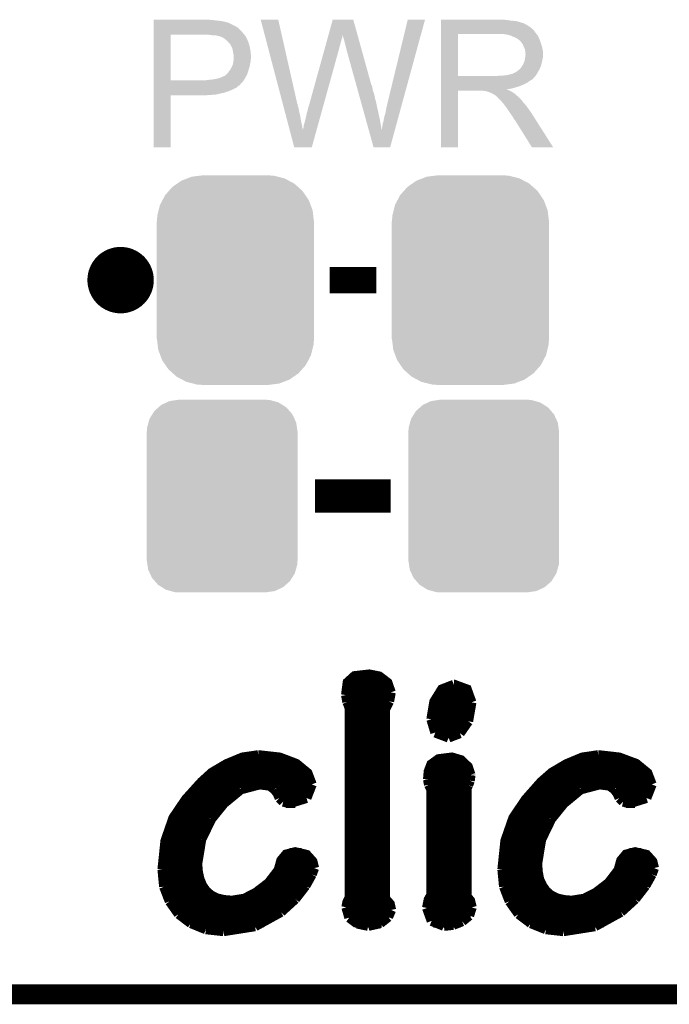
# Model space of a CAD drawing. Extents: x -1.3 to 24.2, y -3.9 to 53.4.
# Tile 9 of 41: x 13.7 to 18.7, y -3.9 to 3.6. Entities that reach past the tile are written whole.
import ezdxf

# ---------------------------------------------------------------- set-up
doc = ezdxf.new("R2010")
doc.units = 0
doc.layers.get('0').update_dxf_attribs({"linetype": 'CONTINUOUS'})
for name, color, linetype in [('TPS_PRESSURE_CLICK_100MG_V1_005', 5, 'CONTINUOUS'), ('TPS_PRESSURE_CLICK_100MG_V1_007', 14, 'CONTINUOUS'), ('TPS_PRESSURE_CLICK_100MG_V1_009', 12, 'CONTINUOUS')]:
    doc.layers.add(name, color=color, linetype=linetype)

# ---------------------------------------------------------------- blocks, each defined once
blk = doc.blocks.new('CUSTOM_64')
for points in [[(-0.518606, 0.650592), (-0.486794, 0.678626), (0.515276, 0.650592), (0.490572, 0.678626)], [(-0.486794, 0.678626), (-0.465932, 0.697008), (0.490572, 0.678626), (0.461224, 0.697008)], [(-0.465932, 0.697008), (-0.425122, 0.715892), (0.461224, 0.697008), (0.431072, 0.715892)], [(-0.425122, 0.715892), (-0.402214, 0.726492), (0.431072, 0.715892), (0.392864, 0.726492)], [(-0.402214, 0.726492), (-0.346074, 0.73466), (0.392864, 0.726492), (0.36342, 0.73466)], [(-0.346074, 0.73466), (-0.33274, 0.7366), (0.36342, 0.73466), (0.33274, 0.7366)], [(-0.555872, 0.591092), (-0.53404, 0.625952), (0.55312, 0.591092), (0.536988, 0.625952)], [(-0.53404, 0.625952), (-0.518606, 0.650592), (0.536988, 0.625952), (0.515276, 0.650592)], [(-0.57464, 0.52344), (-0.563878, 0.562234), (0.572118, 0.52344), (0.566472, 0.562234)], [(-0.563878, 0.562234), (-0.555872, 0.591092), (0.566472, 0.562234), (0.55312, 0.591092)], [(-0.57658, 0.49276), (-0.57464, 0.52344), (0.57658, 0.49276), (0.572118, 0.52344)], [(-0.57658, -0.49276), (-0.57658, 0.49276), (0.57658, -0.49276), (0.57658, 0.49276)], [(-0.572116, -0.52344), (-0.57658, -0.49276), (0.57464, -0.52344), (0.57658, -0.49276)], [(-0.566472, -0.562234), (-0.572116, -0.52344), (0.563876, -0.562234), (0.57464, -0.52344)], [(-0.553118, -0.591092), (-0.566472, -0.562234), (0.555872, -0.591092), (0.563876, -0.562234)], [(-0.536988, -0.625952), (-0.553118, -0.591092), (0.534038, -0.625952), (0.555872, -0.591092)], [(-0.515274, -0.650592), (-0.536988, -0.625952), (0.518606, -0.650592), (0.534038, -0.625952)], [(-0.490572, -0.678626), (-0.515274, -0.650592), (0.486792, -0.678626), (0.518606, -0.650592)], [(-0.461222, -0.697008), (-0.490572, -0.678626), (0.465932, -0.697008), (0.486792, -0.678626)], [(-0.431072, -0.715892), (-0.461222, -0.697008), (0.42512, -0.715892), (0.465932, -0.697008)], [(-0.392862, -0.726492), (-0.431072, -0.715892), (0.402214, -0.726492), (0.42512, -0.715892)], [(-0.36342, -0.73466), (-0.392862, -0.726492), (0.346072, -0.73466), (0.402214, -0.726492)], [(-0.33274, -0.7366), (-0.36342, -0.73466), (0.33274, -0.7366), (0.346072, -0.73466)]]:
    blk.add_solid(points)
blk = doc.blocks.new('CUSTOM_66')
for points in [[(-0.44566, 0.738152), (-0.412794, 0.76087), (0.45012, 0.738152), (0.407388, 0.76087)], [(-0.412794, 0.76087), (-0.368484, 0.777768), (0.407388, 0.76087), (0.3756, 0.777768)], [(-0.368484, 0.777768), (-0.333938, 0.790942), (0.3756, 0.777768), (0.32361, 0.790942)], [(-0.333938, 0.790942), (-0.273256, 0.798498), (0.32361, 0.790942), (0.29379, 0.798498)], [(-0.273256, 0.798498), (-0.25019, 0.80137), (0.29379, 0.798498), (0.25019, 0.80137)], [(-0.538216, 0.649738), (-0.50967, 0.681926), (0.53514, 0.649738), (0.51306, 0.681926)], [(-0.50967, 0.681926), (-0.482218, 0.71288), (0.51306, 0.681926), (0.47841, 0.71288)], [(-0.482218, 0.71288), (-0.44566, 0.738152), (0.47841, 0.71288), (0.45012, 0.738152)], [(-0.577562, 0.575076), (-0.55793, 0.61233), (0.574852, 0.575076), (0.560798, 0.61233)], [(-0.55793, 0.61233), (-0.538216, 0.649738), (0.560798, 0.61233), (0.53514, 0.649738)], [(-0.597996, 0.49319), (-0.587972, 0.533366), (0.595442, 0.49319), (0.590586, 0.533366)], [(-0.587972, 0.533366), (-0.577562, 0.575076), (0.590586, 0.533366), (0.574852, 0.575076)], [(-0.60071, 0.44958), (-0.597996, 0.49319), (0.60071, 0.44958), (0.595442, 0.49319)], [(-0.60198, -0.44958), (-0.60198, 0.44958), (0.60198, -0.44958), (0.60198, 0.44958)], [(-0.59544, -0.49319), (-0.60071, -0.44958), (0.597996, -0.49319), (0.60071, -0.44958)], [(-0.590586, -0.533366), (-0.59544, -0.49319), (0.58797, -0.533366), (0.597996, -0.49319)], [(-0.57485, -0.575076), (-0.590586, -0.533366), (0.577562, -0.575076), (0.58797, -0.533366)], [(-0.560798, -0.61233), (-0.57485, -0.575076), (0.557928, -0.61233), (0.577562, -0.575076)], [(-0.535138, -0.649738), (-0.560798, -0.61233), (0.538216, -0.649738), (0.557928, -0.61233)], [(-0.51306, -0.681926), (-0.535138, -0.649738), (0.509668, -0.681926), (0.538216, -0.649738)], [(-0.478408, -0.71288), (-0.51306, -0.681926), (0.482218, -0.71288), (0.509668, -0.681926)], [(-0.45012, -0.738152), (-0.478408, -0.71288), (0.445658, -0.738152), (0.482218, -0.71288)], [(-0.407386, -0.76087), (-0.45012, -0.738152), (0.412794, -0.76087), (0.445658, -0.738152)], [(-0.3756, -0.777768), (-0.407386, -0.76087), (0.368482, -0.777768), (0.412794, -0.76087)], [(-0.323608, -0.790942), (-0.3756, -0.777768), (0.333938, -0.790942), (0.368482, -0.777768)], [(-0.29379, -0.798498), (-0.323608, -0.790942), (0.273254, -0.798498), (0.333938, -0.790942)], [(-0.25019, -0.80137), (-0.29379, -0.798498), (0.25019, -0.80137), (0.273254, -0.798498)]]:
    blk.add_solid(points)

msp = doc.modelspace()

# ---------------------------------------------------------------- linework, layer by layer
at = {"layer": 'TPS_PRESSURE_CLICK_100MG_V1_005', "const_width": 0.1524}
msp.add_lwpolyline([(-1.27, -3.81), (21.59, -3.81)], dxfattribs=at)
at = {"layer": 'TPS_PRESSURE_CLICK_100MG_V1_007', "const_width": 0.254}
msp.add_lwpolyline([(14.351, 1.651, 1), (14.605, 1.651, 1)], format="xyb", close=True, dxfattribs=at)
at = {"layer": 'TPS_PRESSURE_CLICK_100MG_V1_007'}
for points, const_width in [([(16.0782, 1.651), (16.4338, 1.651)], 0.2032), ([(15.96644, 0), (16.54556, 0)], 0.254), ([(16.20266, -1.52146), (16.21536, -1.42494), (16.2687, -1.37668), (16.38046, -1.36398), (16.45666, -1.37922), (16.52016, -1.42748), (16.54556, -1.50114)], 0.0762), ([(16.21282, -1.43256), (16.52524, -1.43256)], 0.0762), ([(16.85544, -1.70688), (16.8783, -1.57226), (16.93672, -1.47828), (17.02816, -1.44272)], 0.0762), ([(17.02816, -1.44272), (17.0307, -1.44272), (17.12722, -1.47828), (17.16278, -1.57734)], 0.0762), ([(16.20266, -1.50876), (16.54556, -1.50876)], 0.0762), ([(16.20266, -1.52146), (16.21282, -1.5748)], 0.0762), ([(16.53286, -1.56972), (16.54556, -1.50114)], 0.0762), ([(16.90878, -1.50876), (17.15008, -1.50876)], 0.0762), ([(16.21282, -1.5748), (16.2306, -1.62052)], 0.0762), ([(16.21536, -1.58496), (16.52778, -1.58496)], 0.0762), ([(16.50238, -1.62814), (16.53286, -1.56972)], 0.0762), ([(16.87322, -1.58496), (17.16278, -1.58496)], 0.0762), ([(17.13738, -1.72212), (17.16278, -1.57734)], 0.0762), ([(16.2306, -3.06832), (16.2306, -1.62052)], 0.0762), ([(16.2306, -1.66116), (16.50238, -1.66116)], 0.0762), ([(16.50238, -3.07848), (16.50238, -1.62814)], 0.0762), ([(16.85798, -1.66116), (17.15516, -1.66116)], 0.0762), ([(16.2306, -1.73736), (16.50238, -1.73736)], 0.0762), ([(16.85544, -1.70688), (16.88592, -1.80848)], 0.0762), ([(16.85798, -1.73736), (17.12976, -1.73736)], 0.0762), ([(17.07388, -1.81356), (17.13738, -1.72212)], 0.0762), ([(16.2306, -1.81356), (16.50238, -1.81356)], 0.0762), ([(16.88592, -1.80848), (16.98752, -1.84658)], 0.0762), ([(16.89354, -1.81356), (17.07388, -1.81356)], 0.0762), ([(16.98752, -1.84658), (17.07388, -1.81356)], 0.0762), ([(16.2306, -1.88976), (16.50238, -1.88976)], 0.0762), ([(14.79804, -2.85496), (14.8209, -2.63652), (14.88186, -2.46126), (14.97838, -2.31902), (15.09776, -2.18694), (15.1765, -2.11582), (15.28826, -2.04978), (15.41018, -1.99898), (15.5321, -1.9812)], 0.0762), ([(15.5321, -1.9812), (15.53464, -1.9812), (15.69466, -1.99898), (15.82166, -2.04724), (15.90802, -2.11836), (15.94104, -2.20472)], 0.0762), ([(16.2306, -1.96596), (16.50238, -1.96596)], 0.0762), ([(17.399, -2.85496), (17.42186, -2.63652), (17.48282, -2.46126), (17.57934, -2.31902), (17.69618, -2.18694), (17.77746, -2.11582), (17.88922, -2.04978), (18.01114, -1.99898), (18.13306, -1.9812)], 0.0762), ([(18.13306, -1.9812), (18.1356, -1.9812), (18.29308, -1.99898), (18.42262, -2.04724), (18.50898, -2.11836), (18.542, -2.20472)], 0.0762), ([(15.30096, -2.04216), (15.81404, -2.04216)], 0.0762), ([(16.2306, -2.04216), (16.50238, -2.04216)], 0.0762), ([(16.83004, -2.16662), (16.83512, -2.10566), (16.85544, -2.05232), (16.91132, -2.01168), (17.01292, -1.99898), (17.0815, -2.0193), (17.13484, -2.0701), (17.15516, -2.13106)], 0.0762), ([(16.86306, -2.04216), (17.10944, -2.04216)], 0.0762), ([(17.90192, -2.04216), (18.415, -2.04216)], 0.0762), ([(15.17396, -2.11836), (15.90802, -2.11836)], 0.0762), ([(16.2306, -2.11836), (16.50238, -2.11836)], 0.0762), ([(16.83258, -2.11836), (17.15516, -2.11836)], 0.0762), ([(17.15008, -2.17678), (17.15516, -2.1336)], 0.0762), ([(17.15516, -2.1336), (17.15516, -2.13106)], 0.0762), ([(17.77492, -2.11836), (18.50898, -2.11836)], 0.0762), ([(15.09014, -2.19456), (15.94104, -2.19456)], 0.0762), ([(15.39748, -2.24282), (15.54226, -2.20472)], 0.0762), ([(15.54226, -2.20472), (15.61846, -2.21488)], 0.0762), ([(15.61846, -2.21488), (15.65656, -2.24282)], 0.0762), ([(15.9004, -2.30886), (15.94104, -2.20472)], 0.0762), ([(16.2306, -2.19456), (16.50238, -2.19456)], 0.0762), ([(16.83004, -2.16662), (16.83766, -2.20726)], 0.0762), ([(16.83258, -2.19456), (17.145, -2.19456)], 0.0762), ([(16.83766, -2.20726), (16.85544, -2.24282)], 0.0762), ([(17.12722, -2.23012), (17.13738, -2.2098)], 0.0762), ([(17.13738, -2.2098), (17.15008, -2.17678)], 0.0762), ([(17.6911, -2.19456), (18.53946, -2.19456)], 0.0762), ([(17.99844, -2.24282), (18.14322, -2.20472)], 0.0762), ([(18.14322, -2.20472), (18.21942, -2.21488)], 0.0762), ([(18.21942, -2.21488), (18.25752, -2.24282)], 0.0762), ([(18.50136, -2.30886), (18.542, -2.20472)], 0.0762), ([(15.01902, -2.27076), (15.3543, -2.27076)], 0.0762), ([(15.26794, -2.3495), (15.39748, -2.24282)], 0.0762), ([(15.65656, -2.24282), (15.67942, -2.2733)], 0.0762), ([(15.67688, -2.27076), (15.9258, -2.27076)], 0.0762), ([(15.67942, -2.2733), (15.69466, -2.30886)], 0.0762), ([(16.2306, -2.27076), (16.50238, -2.27076)], 0.0762), ([(16.82242, -3.1496), (16.83512, -3.0861), (16.85544, -3.05054), (16.85544, -2.24282)], 0.0762), ([(16.85544, -2.27076), (17.12722, -2.27076)], 0.0762), ([(17.12722, -3.06324), (17.12722, -2.23012)], 0.0762), ([(17.61998, -2.27076), (17.95526, -2.27076)], 0.0762), ([(17.8689, -2.3495), (17.99844, -2.24282)], 0.0762), ([(18.25752, -2.24282), (18.28038, -2.2733)], 0.0762), ([(18.27784, -2.27076), (18.52676, -2.27076)], 0.0762), ([(18.28038, -2.2733), (18.29562, -2.30886)], 0.0762), ([(14.95552, -2.34696), (15.27048, -2.34696)], 0.0762), ([(15.17142, -2.46888), (15.26794, -2.3495)], 0.0762), ([(15.69466, -2.30886), (15.7226, -2.3368)], 0.0762), ([(15.7226, -2.3368), (15.77086, -2.3495)], 0.0762), ([(15.74292, -2.34696), (15.81404, -2.34696)], 0.0762), ([(15.77086, -2.3495), (15.9004, -2.30886)], 0.0762), ([(16.2306, -2.34696), (16.50238, -2.34696)], 0.0762), ([(16.85544, -2.34696), (17.12722, -2.34696)], 0.0762), ([(17.55648, -2.34696), (17.87144, -2.34696)], 0.0762), ([(17.77238, -2.46888), (17.8689, -2.3495)], 0.0762), ([(18.29562, -2.30886), (18.32356, -2.3368)], 0.0762), ([(18.32356, -2.3368), (18.37182, -2.3495)], 0.0762), ([(18.34388, -2.34696), (18.415, -2.34696)], 0.0762), ([(18.37182, -2.3495), (18.50136, -2.30886)], 0.0762), ([(14.90472, -2.42316), (15.20444, -2.42316)], 0.0762), ([(16.2306, -2.42316), (16.50238, -2.42316)], 0.0762), ([(16.85544, -2.42316), (17.12722, -2.42316)], 0.0762), ([(17.50568, -2.42316), (17.8054, -2.42316)], 0.0762), ([(14.86408, -2.49936), (15.15364, -2.49936)], 0.0762), ([(15.09522, -2.62636), (15.17142, -2.46888)], 0.0762), ([(16.2306, -2.49936), (16.50238, -2.49936)], 0.0762), ([(16.85544, -2.49936), (17.12722, -2.49936)], 0.0762), ([(17.46504, -2.49936), (17.7546, -2.49936)], 0.0762), ([(17.69618, -2.62636), (17.77238, -2.46888)], 0.0762), ([(14.83614, -2.57556), (15.11554, -2.57556)], 0.0762), ([(16.2306, -2.57556), (16.50238, -2.57556)], 0.0762), ([(16.85544, -2.57556), (17.12722, -2.57556)], 0.0762), ([(17.4371, -2.57556), (17.7165, -2.57556)], 0.0762), ([(14.81582, -2.65176), (15.0876, -2.65176)], 0.0762), ([(15.06474, -2.81178), (15.09522, -2.62636)], 0.0762), ([(16.2306, -2.65176), (16.50238, -2.65176)], 0.0762), ([(16.85544, -2.65176), (17.12722, -2.65176)], 0.0762), ([(17.41678, -2.65176), (17.68856, -2.65176)], 0.0762), ([(17.6657, -2.81178), (17.69618, -2.62636)], 0.0762), ([(14.80312, -2.72796), (15.06982, -2.72796)], 0.0762), ([(15.06474, -2.81178), (15.06982, -2.87528), (15.08252, -2.93116), (15.10284, -2.97942), (15.13078, -3.02006), (15.16888, -3.05308), (15.2146, -3.07594), (15.26794, -3.08864), (15.3289, -3.09372), (15.42542, -3.07848), (15.51432, -3.03276), (15.61084, -2.9591), (15.68704, -2.86004), (15.70736, -2.78638), (15.74546, -2.74066), (15.81404, -2.72288), (15.9004, -2.7432), (15.94612, -2.794), (15.95882, -2.8448)], 0.0762), ([(15.77086, -2.72796), (15.8623, -2.72796)], 0.0762), ([(16.2306, -2.72796), (16.50238, -2.72796)], 0.0762), ([(16.85544, -2.72796), (17.12722, -2.72796)], 0.0762), ([(17.40408, -2.72796), (17.67078, -2.72796)], 0.0762), ([(17.6657, -2.81178), (17.67078, -2.87528), (17.68094, -2.93116), (17.7038, -2.97942), (17.73174, -3.02006), (17.76984, -3.05308), (17.81556, -3.07594), (17.8689, -3.08864), (17.92986, -3.09372), (18.02638, -3.07848), (18.11528, -3.03276), (18.2118, -2.9591), (18.288, -2.86004), (18.30832, -2.78638), (18.34642, -2.74066), (18.415, -2.72288), (18.50136, -2.7432), (18.54708, -2.794), (18.55978, -2.8448)], 0.0762), ([(18.37182, -2.72796), (18.46326, -2.72796)], 0.0762), ([(14.79804, -2.80416), (15.06474, -2.80416)], 0.0762), ([(15.70228, -2.80416), (15.94866, -2.80416)], 0.0762), ([(16.2306, -2.80416), (16.50238, -2.80416)], 0.0762), ([(16.85544, -2.80416), (17.12722, -2.80416)], 0.0762), ([(17.399, -2.80416), (17.6657, -2.80416)], 0.0762), ([(18.30324, -2.80416), (18.54962, -2.80416)], 0.0762), ([(14.79804, -2.85496), (14.81074, -2.98704)], 0.0762), ([(14.79804, -2.88036), (15.06982, -2.88036)], 0.0762), ([(15.67434, -2.88036), (15.94612, -2.88036)], 0.0762), ([(15.89278, -2.97942), (15.94104, -2.89306)], 0.0762), ([(15.94104, -2.89306), (15.95882, -2.8448)], 0.0762), ([(16.2306, -2.88036), (16.50238, -2.88036)], 0.0762), ([(16.85544, -2.88036), (17.12722, -2.88036)], 0.0762), ([(17.399, -2.85496), (17.4117, -2.98704)], 0.0762), ([(17.399, -2.88036), (17.67078, -2.88036)], 0.0762), ([(18.2753, -2.88036), (18.54708, -2.88036)], 0.0762), ([(18.49374, -2.97942), (18.542, -2.89306)], 0.0762), ([(18.542, -2.89306), (18.55978, -2.8448)], 0.0762), ([(14.80566, -2.95656), (15.09014, -2.95656)], 0.0762), ([(15.61338, -2.95656), (15.90802, -2.95656)], 0.0762), ([(16.2306, -2.95656), (16.50238, -2.95656)], 0.0762), ([(16.85544, -2.95656), (17.12722, -2.95656)], 0.0762), ([(17.40662, -2.95656), (17.6911, -2.95656)], 0.0762), ([(18.21434, -2.95656), (18.50898, -2.95656)], 0.0762), ([(14.81074, -2.98704), (14.85392, -3.0988)], 0.0762), ([(14.82598, -3.03276), (15.14348, -3.03276)], 0.0762), ([(15.51686, -3.03276), (15.85468, -3.03276)], 0.0762), ([(15.81404, -3.08102), (15.89278, -2.97942)], 0.0762), ([(16.2306, -3.03276), (16.50238, -3.03276)], 0.0762), ([(16.85544, -3.03276), (17.12722, -3.03276)], 0.0762), ([(17.4117, -2.98704), (17.45488, -3.0988)], 0.0762), ([(17.42694, -3.03276), (17.74444, -3.03276)], 0.0762), ([(18.11782, -3.03276), (18.45564, -3.03276)], 0.0762), ([(18.415, -3.08102), (18.49374, -2.97942)], 0.0762), ([(14.85392, -3.0988), (14.9225, -3.19532)], 0.0762), ([(14.859, -3.10896), (15.78864, -3.10896)], 0.0762), ([(15.70482, -3.18008), (15.81404, -3.08102)], 0.0762), ([(16.2052, -3.14452), (16.21282, -3.10642), (16.2306, -3.06832)], 0.0762), ([(16.21282, -3.10896), (16.53032, -3.10896)], 0.0762), ([(16.50238, -3.07848), (16.53794, -3.11912), (16.5481, -3.16484)], 0.0762), ([(16.8275, -3.10896), (17.1577, -3.10896)], 0.0762), ([(17.12722, -3.06324), (17.15262, -3.09372), (17.16532, -3.14452)], 0.0762), ([(17.45488, -3.0988), (17.52346, -3.19532)], 0.0762), ([(17.45996, -3.10896), (18.3896, -3.10896)], 0.0762), ([(18.30578, -3.18008), (18.415, -3.08102)], 0.0762), ([(14.91488, -3.18516), (15.6972, -3.18516)], 0.0762), ([(14.9225, -3.19532), (15.01648, -3.26644)], 0.0762), ([(15.5067, -3.2893), (15.70482, -3.18008)], 0.0762), ([(16.2052, -3.14452), (16.22806, -3.22326)], 0.0762), ([(16.21028, -3.18516), (16.54556, -3.18516)], 0.0762), ([(16.52524, -3.21818), (16.5481, -3.16484)], 0.0762), ([(16.82242, -3.1496), (16.85798, -3.24866)], 0.0762), ([(16.82496, -3.18516), (17.1577, -3.18516)], 0.0762), ([(17.145, -3.20802), (17.16532, -3.14452)], 0.0762), ([(17.51584, -3.18516), (18.29816, -3.18516)], 0.0762), ([(17.52346, -3.19532), (17.61744, -3.26644)], 0.0762), ([(18.10766, -3.2893), (18.30578, -3.18008)], 0.0762), ([(15.00886, -3.26136), (15.57274, -3.26136)], 0.0762), ([(15.01648, -3.26644), (15.13078, -3.31216)], 0.0762), ([(16.22806, -3.22326), (16.28902, -3.26898)], 0.0762), ([(16.27124, -3.26136), (16.47444, -3.26136)], 0.0762), ([(16.28902, -3.26898), (16.37284, -3.28676)], 0.0762), ([(16.37284, -3.28676), (16.46428, -3.26644)], 0.0762), ([(16.46428, -3.26644), (16.52524, -3.21818)], 0.0762), ([(16.85798, -3.24866), (16.95196, -3.28676)], 0.0762), ([(16.87068, -3.26136), (17.07642, -3.26136)], 0.0762), ([(17.02308, -3.27914), (17.09166, -3.2512)], 0.0762), ([(17.09166, -3.2512), (17.145, -3.20802)], 0.0762), ([(17.60982, -3.26136), (18.1737, -3.26136)], 0.0762), ([(17.61744, -3.26644), (17.73174, -3.31216)], 0.0762), ([(15.13078, -3.31216), (15.2654, -3.3274)], 0.0762), ([(15.2654, -3.3274), (15.5067, -3.2893)], 0.0762), ([(16.95196, -3.28676), (17.02308, -3.27914)], 0.0762), ([(17.73174, -3.31216), (17.86636, -3.3274)], 0.0762), ([(17.86636, -3.3274), (18.10766, -3.2893)], 0.0762)]:
    msp.add_lwpolyline(points, dxfattribs=dict(at, const_width=const_width))
for points in [[(14.73202, 3.63982), (14.732022, 3.64236), (15.1765, 3.63982), (15.153638, 3.64236)], [(14.73202, 3.63474), (14.73202, 3.63982), (15.2273, 3.63474), (15.1765, 3.63982)], [(14.73202, 3.6322), (14.73202, 3.63474), (15.247622, 3.6322), (15.2273, 3.63474)], [(14.73202, 3.62966), (14.73202, 3.6322), (15.26032, 3.62966), (15.250162, 3.6322)], [(14.73202, 3.62712), (14.73202, 3.62966), (15.27302, 3.62712), (15.26032, 3.62966)], [(14.73202, 3.61696), (14.73202, 3.62712), (15.30858, 3.61696), (15.27302, 3.62712)], [(14.73202, 3.59664), (14.73202, 3.61696), (15.349218, 3.59664), (15.30858, 3.61696)], [(15.549912, 3.642342), (15.549906, 3.642358), (15.684504, 3.642342), (15.549906, 3.642358)], [(15.718244, 3.002278), (15.549912, 3.642342), (15.82928, 3.002278), (15.684504, 3.642342)], [(16.068004, 3.522944), (16.101072, 3.642344), (16.29161, 3.522944), (16.258544, 3.642344)], [(16.101072, 3.642344), (16.101078, 3.64236), (16.258544, 3.642344), (16.101078, 3.64236)], [(16.5227, 3.01498), (16.67511, 3.642332), (16.635618, 3.01498), (16.807174, 3.642332)], [(16.67511, 3.642332), (16.675118, 3.64236), (16.807174, 3.642332), (16.675118, 3.64236)], [(16.92912, 3.63982), (16.929122, 3.64236), (17.43456, 3.63982), (17.40662, 3.64236)], [(16.92912, 3.63474), (16.92912, 3.63982), (17.467578, 3.63474), (17.43456, 3.63982)], [(16.92912, 3.6322), (16.92912, 3.63474), (17.5006, 3.6322), (17.467578, 3.63474)], [(16.92912, 3.62458), (16.92912, 3.6322), (17.531078, 3.62458), (17.5006, 3.6322)], [(16.92912, 3.6195), (16.92912, 3.62458), (17.546322, 3.6195), (17.531078, 3.62458)], [(16.92912, 3.61696), (16.92912, 3.6195), (17.559022, 3.61696), (17.546322, 3.6195)], [(16.92912, 3.616938), (16.92912, 3.61696), (17.56156, 3.616938), (17.559022, 3.61696)], [(16.92912, 3.614414), (16.92912, 3.616938), (17.561574, 3.614414), (17.56156, 3.616938)], [(16.92912, 3.60934), (16.92912, 3.614414), (17.57172, 3.60934), (17.561574, 3.614414)], [(14.732018, 3.54838), (14.73202, 3.57124), (15.40764, 3.54838), (15.384782, 3.57124)], [(14.732018, 3.53314), (14.732018, 3.54838), (15.42034, 3.53314), (15.40764, 3.54838)], [(14.73202, 3.586478), (14.73202, 3.59664), (15.367, 3.586478), (15.349218, 3.59664)], [(14.73202, 3.58394), (14.73202, 3.586478), (15.369544, 3.58394), (15.367, 3.586478)], [(14.73202, 3.581396), (14.73202, 3.58394), (15.377162, 3.581396), (15.369544, 3.58394)], [(14.73202, 3.57124), (14.73202, 3.581396), (15.384782, 3.57124), (15.377162, 3.581396)], [(16.929118, 3.54584), (16.92912, 3.566158), (17.65046, 3.54584), (17.635222, 3.566158)], [(16.929118, 3.53314), (16.929118, 3.54584), (17.660338, 3.53314), (17.65046, 3.54584)], [(16.92912, 3.604258), (16.92912, 3.60934), (17.584422, 3.604258), (17.57172, 3.60934)], [(16.92912, 3.5941), (16.92912, 3.604258), (17.59966, 3.5941), (17.584422, 3.604258)], [(16.92912, 3.5814), (16.92912, 3.5941), (17.61744, 3.5814), (17.59966, 3.5941)], [(16.92912, 3.566158), (16.92912, 3.5814), (17.635222, 3.566158), (17.61744, 3.5814)], [(14.73201, 3.177562), (14.732018, 3.52806), (14.86154, 3.177562), (14.861562, 3.52806)], [(14.732018, 3.52806), (14.732018, 3.53314), (15.424694, 3.52806), (15.42034, 3.53314)], [(15.16634, 3.52552), (15.14094, 3.52806), (15.426872, 3.52552), (15.424694, 3.52806)], [(15.186662, 3.52298), (15.16634, 3.52552), (15.429048, 3.52298), (15.426872, 3.52552)], [(15.224762, 3.5179), (15.204442, 3.52298), (15.433402, 3.5179), (15.429048, 3.52298)], [(15.229844, 3.517898), (15.224762, 3.5179), (15.433404, 3.517898), (15.433402, 3.5179)], [(15.236618, 3.515358), (15.229844, 3.517898), (15.43558, 3.515358), (15.433404, 3.517898)], [(15.25016, 3.51028), (15.236618, 3.515358), (15.437838, 3.51028), (15.43558, 3.515358)], [(15.2654, 3.50266), (15.25016, 3.51028), (15.441226, 3.50266), (15.437838, 3.51028)], [(15.2781, 3.4925), (15.2654, 3.50266), (15.445742, 3.4925), (15.441226, 3.50266)], [(15.28128, 3.489956), (15.2781, 3.4925), (15.44828, 3.489956), (15.445742, 3.4925)], [(15.2908, 3.48234), (15.28128, 3.489956), (15.45082, 3.48234), (15.44828, 3.489956)], [(15.303498, 3.469642), (15.2908, 3.48234), (15.4559, 3.469642), (15.45082, 3.48234)], [(15.30604, 3.4671), (15.303498, 3.469642), (15.456748, 3.4671), (15.4559, 3.469642)], [(15.31113, 3.45948), (15.30604, 3.4671), (15.459286, 3.45948), (15.456748, 3.4671)], [(16.046912, 3.44678), (16.05254, 3.4671), (16.15694, 3.44678), (16.16202, 3.4671)], [(16.05254, 3.4671), (16.057464, 3.48488), (16.16202, 3.4671), (16.1671, 3.48488)], [(16.057464, 3.48488), (16.061684, 3.50012), (16.1671, 3.48488), (16.172178, 3.50012)], [(16.061684, 3.50012), (16.0652, 3.512818), (16.172178, 3.50012), (16.17472, 3.512818)], [(16.0652, 3.512818), (16.06731, 3.520434), (16.17472, 3.512818), (16.17472, 3.520434)], [(16.06731, 3.520434), (16.068004, 3.522944), (16.17472, 3.520434), (16.177222, 3.522944)], [(16.17726, 3.520444), (16.177222, 3.522944), (16.292302, 3.520444), (16.29161, 3.522944)], [(16.18488, 3.49758), (16.17726, 3.520444), (16.298634, 3.49758), (16.292302, 3.520444)], [(16.18996, 3.4798), (16.18488, 3.49758), (16.303558, 3.4798), (16.298634, 3.49758)], [(16.19504, 3.45948), (16.18996, 3.4798), (16.309184, 3.45948), (16.303558, 3.4798)], [(16.929112, 3.210582), (16.929118, 3.53312), (17.05864, 3.210582), (17.058642, 3.53312)], [(16.929118, 3.53312), (16.929118, 3.53314), (17.058642, 3.53312), (17.36598, 3.53314)], [(17.437102, 3.52806), (17.404082, 3.53314), (17.664288, 3.52806), (17.660338, 3.53314)], [(17.455742, 3.522976), (17.437102, 3.52806), (17.66824, 3.522976), (17.664288, 3.52806)], [(17.46504, 3.52044), (17.455742, 3.522976), (17.668262, 3.52044), (17.66824, 3.522976)], [(17.465068, 3.520426), (17.46504, 3.52044), (17.670786, 3.520426), (17.668262, 3.52044)], [(17.48536, 3.51028), (17.465068, 3.520426), (17.67586, 3.51028), (17.670786, 3.520426)], [(17.505682, 3.502658), (17.48536, 3.51028), (17.67891, 3.502658), (17.67586, 3.51028)], [(17.512454, 3.49758), (17.505682, 3.502658), (17.68094, 3.49758), (17.67891, 3.502658)], [(17.51584, 3.49504), (17.512454, 3.49758), (17.68203, 3.49504), (17.68094, 3.49758)], [(17.523464, 3.48996), (17.51584, 3.49504), (17.684206, 3.48996), (17.68203, 3.49504)], [(17.526006, 3.489954), (17.523464, 3.48996), (17.68421, 3.489954), (17.684206, 3.48996)], [(17.534892, 3.4798), (17.526006, 3.489954), (17.68856, 3.4798), (17.68421, 3.489954)], [(17.54378, 3.469642), (17.534892, 3.4798), (17.691946, 3.469642), (17.68856, 3.4798)], [(17.552852, 3.45694), (17.54378, 3.469642), (17.69618, 3.45694), (17.691946, 3.469642)], [(15.313666, 3.459468), (15.31113, 3.45948), (15.45929, 3.459468), (15.459286, 3.45948)], [(15.316564, 3.4544), (15.313666, 3.459468), (15.460978, 3.4544), (15.45929, 3.459468)], [(15.32382, 3.4417), (15.316564, 3.4544), (15.464156, 3.4417), (15.460978, 3.4544)], [(15.327632, 3.43408), (15.32382, 3.4417), (15.46606, 3.43408), (15.464156, 3.4417)], [(15.331442, 3.426458), (15.327632, 3.43408), (15.467754, 3.426458), (15.46606, 3.43408)], [(15.335252, 3.411218), (15.331442, 3.426458), (15.47114, 3.411218), (15.467754, 3.426458)], [(15.33652, 3.40614), (15.335252, 3.411218), (15.471648, 3.40614), (15.47114, 3.411218)], [(15.33906, 3.3909), (15.33652, 3.40614), (15.473172, 3.3909), (15.471648, 3.40614)], [(15.340076, 3.38582), (15.33906, 3.3909), (15.47368, 3.38582), (15.473172, 3.3909)], [(15.918182, 2.981962), (16.03636, 3.40868), (16.028398, 2.981962), (16.14678, 3.40868)], [(16.03636, 3.40868), (16.041988, 3.429), (16.14678, 3.40868), (16.15186, 3.429)], [(16.041988, 3.429), (16.046912, 3.44678), (16.15186, 3.429), (16.15694, 3.44678)], [(16.20012, 3.441702), (16.19504, 3.45948), (16.314108, 3.441702), (16.309184, 3.45948)], [(16.20266, 3.42646), (16.20012, 3.441702), (16.318328, 3.42646), (16.314108, 3.441702)], [(16.2052, 3.418842), (16.20266, 3.42646), (16.320438, 3.418842), (16.318328, 3.42646)], [(16.207738, 3.413764), (16.2052, 3.418842), (16.321844, 3.413764), (16.320438, 3.418842)], [(16.20774, 3.408682), (16.207738, 3.413764), (16.323252, 3.408682), (16.321844, 3.413764)], [(16.280316, 3.147056), (16.20774, 3.408682), (16.395702, 3.147056), (16.323252, 3.408682)], [(17.55648, 3.45186), (17.552852, 3.45694), (17.697706, 3.45186), (17.69618, 3.45694)], [(17.5641, 3.431542), (17.55648, 3.45186), (17.7038, 3.431542), (17.697706, 3.45186)], [(17.5641, 3.43154), (17.5641, 3.431542), (17.703802, 3.43154), (17.7038, 3.431542)], [(17.57172, 3.416296), (17.5641, 3.43154), (17.70685, 3.416296), (17.703802, 3.43154)], [(17.573172, 3.406138), (17.57172, 3.416296), (17.70888, 3.406138), (17.70685, 3.416296)], [(17.57426, 3.398518), (17.573172, 3.406138), (17.70888, 3.398518), (17.70888, 3.406138)], [(17.574262, 3.385818), (17.57426, 3.398518), (17.70888, 3.385818), (17.70888, 3.398518)], [(15.337026, 3.302), (15.3416, 3.324858), (15.4686, 3.302), (15.47317, 3.324858)], [(15.34414, 3.365498), (15.340076, 3.38582), (15.475528, 3.365498), (15.47368, 3.38582)], [(15.3416, 3.324858), (15.34181, 3.327398), (15.47317, 3.324858), (15.47368, 3.327398)], [(15.34181, 3.327398), (15.342658, 3.337558), (15.47368, 3.327398), (15.47368, 3.337558)], [(15.342658, 3.337558), (15.343504, 3.347718), (15.47368, 3.337558), (15.47622, 3.347718)], [(15.343504, 3.347718), (15.34414, 3.35534), (15.47622, 3.347718), (15.47622, 3.35534)], [(15.34414, 3.357882), (15.34414, 3.365498), (15.47622, 3.357882), (15.475528, 3.365498)], [(15.34414, 3.35534), (15.34414, 3.357882), (15.47622, 3.35534), (15.47622, 3.357882)], [(17.559018, 3.301998), (17.564098, 3.3147), (17.697796, 3.301998), (17.70126, 3.3147)], [(17.564098, 3.3147), (17.569178, 3.327398), (17.70126, 3.3147), (17.703798, 3.327398)], [(17.569178, 3.327398), (17.571718, 3.3401), (17.703798, 3.327398), (17.70634, 3.3401)], [(17.571718, 3.3401), (17.57172, 3.340102), (17.70634, 3.3401), (17.70634, 3.340102)], [(17.57172, 3.340102), (17.57317, 3.350258), (17.70634, 3.340102), (17.70888, 3.350258)], [(17.57317, 3.350258), (17.5768, 3.37566), (17.70888, 3.350258), (17.70888, 3.37566)], [(17.5768, 3.378196), (17.574262, 3.385818), (17.70888, 3.378196), (17.70888, 3.385818)], [(17.5768, 3.37566), (17.5768, 3.378196), (17.70888, 3.37566), (17.70888, 3.378196)], [(15.299942, 3.235958), (15.306038, 3.246118), (15.45082, 3.235958), (15.453722, 3.246118)], [(15.306038, 3.246118), (15.312134, 3.25374), (15.453722, 3.246118), (15.4559, 3.25374)], [(15.312134, 3.25374), (15.3162, 3.258822), (15.4559, 3.25374), (15.457462, 3.258822)], [(15.3162, 3.258822), (15.32636, 3.2766), (15.457462, 3.258822), (15.462934, 3.2766)], [(15.32636, 3.2766), (15.330874, 3.286758), (15.462934, 3.2766), (15.46606, 3.286758)], [(15.330874, 3.286758), (15.336518, 3.299458), (15.46606, 3.286758), (15.468176, 3.299458)], [(15.336518, 3.299458), (15.337026, 3.302), (15.468176, 3.299458), (15.4686, 3.302)], [(17.490442, 3.23596), (17.503138, 3.24104), (17.667606, 3.23596), (17.670568, 3.24104)], [(17.503138, 3.24104), (17.525364, 3.25882), (17.670568, 3.24104), (17.68094, 3.25882)], [(17.525364, 3.25882), (17.528538, 3.261358), (17.68094, 3.25882), (17.682092, 3.261358)], [(17.528538, 3.261358), (17.541238, 3.274058), (17.682092, 3.261358), (17.687866, 3.274058)], [(17.541238, 3.274058), (17.548858, 3.286758), (17.687866, 3.274058), (17.69364, 3.286758)], [(17.548858, 3.286758), (17.551398, 3.2893), (17.69364, 3.286758), (17.694332, 3.2893)], [(17.551398, 3.2893), (17.55394, 3.294378), (17.694332, 3.2893), (17.695718, 3.294378)], [(17.55394, 3.294378), (17.559018, 3.301998), (17.695718, 3.294378), (17.697796, 3.301998)], [(14.73201, 3.17754), (14.73201, 3.177562), (15.123158, 3.17754), (14.86154, 3.177562)], [(14.73201, 3.164838), (14.73201, 3.17754), (15.410178, 3.164838), (15.419252, 3.17754)], [(14.73201, 3.149594), (14.73201, 3.164838), (15.39494, 3.149594), (15.410178, 3.164838)], [(15.123158, 3.17754), (15.133318, 3.18008), (15.419252, 3.17754), (15.421066, 3.18008)], [(15.143478, 3.18008), (15.156168, 3.182618), (15.421066, 3.18008), (15.42288, 3.182618)], [(15.156168, 3.182618), (15.15618, 3.18262), (15.42288, 3.182618), (15.42288, 3.18262)], [(15.15618, 3.18262), (15.181582, 3.18516), (15.42288, 3.18262), (15.424332, 3.18516)], [(15.181582, 3.18516), (15.21206, 3.19024), (15.424332, 3.18516), (15.427234, 3.19024)], [(15.21206, 3.19024), (15.24, 3.197858), (15.427234, 3.19024), (15.431588, 3.197858)], [(15.24, 3.197858), (15.26794, 3.21056), (15.431588, 3.197858), (15.438846, 3.21056)], [(15.26794, 3.21056), (15.280636, 3.21564), (15.438846, 3.21056), (15.441748, 3.21564)], [(15.280636, 3.21564), (15.283174, 3.218178), (15.441748, 3.21564), (15.4432, 3.218178)], [(15.283174, 3.218178), (15.298418, 3.233418), (15.4432, 3.218178), (15.44973, 3.233418)], [(15.298418, 3.233418), (15.299942, 3.235958), (15.44973, 3.233418), (15.45082, 3.235958)], [(16.92911, 3.19786), (16.929112, 3.2004), (17.640294, 3.19786), (17.64284, 3.2004)], [(16.92911, 3.197846), (16.92911, 3.19786), (17.637754, 3.197846), (17.640294, 3.19786)], [(16.92911, 3.19278), (16.92911, 3.197846), (17.635218, 3.19278), (17.637754, 3.197846)], [(16.92911, 3.1877), (16.92911, 3.19278), (17.63014, 3.1877), (17.635218, 3.19278)], [(16.92911, 3.18262), (16.92911, 3.1877), (17.622518, 3.18262), (17.63014, 3.1877)], [(16.92911, 3.177538), (16.92911, 3.18262), (17.61236, 3.177538), (17.622518, 3.18262)], [(16.92911, 3.1623), (16.92911, 3.177538), (17.592038, 3.1623), (17.61236, 3.177538)], [(16.92911, 3.14706), (16.92911, 3.1623), (17.56156, 3.14706), (17.592038, 3.1623)], [(16.929112, 3.21056), (16.929112, 3.210582), (17.350738, 3.21056), (17.05864, 3.210582)], [(16.929112, 3.2004), (16.929112, 3.21056), (17.64284, 3.2004), (17.650968, 3.21056)], [(17.350738, 3.21056), (17.365978, 3.2131), (17.650968, 3.21056), (17.653, 3.2131)], [(17.386298, 3.2131), (17.432018, 3.21818), (17.653, 3.2131), (17.656386, 3.21818)], [(17.432018, 3.21818), (17.454882, 3.22326), (17.656386, 3.21818), (17.659774, 3.22326)], [(17.454882, 3.22326), (17.472656, 3.22834), (17.659774, 3.22326), (17.663162, 3.22834)], [(17.477734, 3.22834), (17.482818, 3.233416), (17.663162, 3.22834), (17.666122, 3.233416)], [(17.482818, 3.233416), (17.490442, 3.23596), (17.666122, 3.233416), (17.667606, 3.23596)], [(14.732008, 3.10642), (14.73201, 3.12166), (15.33144, 3.10642), (15.361918, 3.12166)], [(14.732008, 3.0988), (14.732008, 3.10642), (15.31366, 3.0988), (15.33144, 3.10642)], [(14.732008, 3.08356), (14.732008, 3.0988), (15.267938, 3.08356), (15.31366, 3.0988)], [(14.73201, 3.147054), (14.73201, 3.149594), (15.394934, 3.147054), (15.39494, 3.149594)], [(14.73201, 3.13944), (14.73201, 3.147054), (15.387316, 3.13944), (15.394934, 3.147054)], [(14.73201, 3.136896), (14.73201, 3.13944), (15.379698, 3.136896), (15.387316, 3.13944)], [(14.73201, 3.12928), (14.73201, 3.136896), (15.372078, 3.12928), (15.379698, 3.136896)], [(14.73201, 3.12166), (14.73201, 3.12928), (15.361918, 3.12166), (15.372078, 3.12928)], [(16.282428, 3.139438), (16.280316, 3.147056), (16.400782, 3.139438), (16.395702, 3.147056)], [(16.285246, 3.12928), (16.282428, 3.139438), (16.40332, 3.12928), (16.400782, 3.139438)], [(16.28877, 3.11658), (16.285246, 3.12928), (16.40586, 3.11658), (16.40332, 3.12928)], [(16.293702, 3.098798), (16.28877, 3.11658), (16.408402, 3.098798), (16.40586, 3.11658)], [(16.298634, 3.081018), (16.293702, 3.098798), (16.41602, 3.081018), (16.408402, 3.098798)], [(16.9291, 2.667022), (16.929108, 3.098778), (17.058618, 2.667022), (17.05864, 3.098778)], [(16.929108, 3.108958), (16.92911, 3.111466), (17.437104, 3.108958), (17.434592, 3.111466)], [(16.929108, 3.0988), (16.929108, 3.108958), (17.45742, 3.0988), (17.437104, 3.108958)], [(16.929108, 3.098778), (16.929108, 3.0988), (17.05864, 3.098778), (17.251678, 3.0988)], [(16.92911, 3.13182), (16.92911, 3.14706), (17.525998, 3.13182), (17.56156, 3.14706)], [(16.92911, 3.12674), (16.92911, 3.13182), (17.505682, 3.12674), (17.525998, 3.13182)], [(16.92911, 3.11912), (16.92911, 3.12674), (17.482818, 3.11912), (17.505682, 3.12674)], [(16.92911, 3.11404), (16.92911, 3.11912), (17.459958, 3.11404), (17.482818, 3.11912)], [(16.92911, 3.111466), (16.92911, 3.11404), (17.434592, 3.111466), (17.459958, 3.11404)], [(17.261838, 3.09626), (17.251678, 3.0988), (17.462498, 3.09626), (17.45742, 3.0988)], [(17.277074, 3.093726), (17.274534, 3.09626), (17.466722, 3.093726), (17.462498, 3.09626)], [(17.279616, 3.09372), (17.277074, 3.093726), (17.466732, 3.09372), (17.466722, 3.093726)], [(17.302482, 3.0861), (17.279616, 3.09372), (17.479434, 3.0861), (17.466732, 3.09372)], [(14.732, 2.667022), (14.732008, 3.063218), (14.861518, 2.667022), (14.86154, 3.063218)], [(14.732008, 3.07848), (14.732008, 3.08356), (15.24254, 3.07848), (15.267938, 3.08356)], [(14.732008, 3.07086), (14.732008, 3.07848), (15.214598, 3.07086), (15.24254, 3.07848)], [(14.732008, 3.06832), (14.732008, 3.07086), (15.18412, 3.06832), (15.214598, 3.07086)], [(14.732008, 3.06578), (14.732008, 3.06832), (15.14856, 3.06578), (15.18412, 3.06832)], [(14.732008, 3.06324), (14.732008, 3.06578), (15.110462, 3.06324), (15.14856, 3.06578)], [(14.732008, 3.063218), (14.732008, 3.06324), (14.86154, 3.063218), (15.110462, 3.06324)], [(16.30427, 3.0607), (16.298634, 3.081018), (16.4211, 3.0607), (16.41602, 3.081018)], [(16.311316, 3.0353), (16.30427, 3.0607), (16.42618, 3.0353), (16.4211, 3.0607)], [(16.318362, 3.0099), (16.311316, 3.0353), (16.4338, 3.0099), (16.42618, 3.0353)], [(16.51254, 2.9718), (16.5227, 3.01498), (16.62381, 2.9718), (16.635618, 3.01498)], [(17.312638, 3.083562), (17.302482, 3.0861), (17.483664, 3.083562), (17.479434, 3.0861)], [(17.316452, 3.08102), (17.312638, 3.083562), (17.4879, 3.08102), (17.483664, 3.083562)], [(17.327876, 3.073402), (17.316452, 3.08102), (17.497424, 3.073402), (17.4879, 3.08102)], [(17.335498, 3.070862), (17.327876, 3.073402), (17.500598, 3.070862), (17.497424, 3.073402)], [(17.338018, 3.07086), (17.335498, 3.070862), (17.5006, 3.07086), (17.500598, 3.070862)], [(17.33804, 3.068332), (17.338018, 3.07086), (17.50313, 3.068332), (17.5006, 3.07086)], [(17.350738, 3.060702), (17.33804, 3.068332), (17.51076, 3.060702), (17.50313, 3.068332)], [(17.350742, 3.060698), (17.350738, 3.060702), (17.510764, 3.060698), (17.51076, 3.060702)], [(17.353282, 3.058158), (17.350742, 3.060698), (17.51584, 3.058158), (17.510764, 3.060698)], [(17.383762, 3.027678), (17.353282, 3.058158), (17.54632, 3.027678), (17.51584, 3.058158)], [(17.391378, 3.02006), (17.383762, 3.027678), (17.552036, 3.02006), (17.54632, 3.027678)], [(17.399, 3.009902), (17.391378, 3.02006), (17.559654, 3.009902), (17.552036, 3.02006)], [(15.719582, 2.997196), (15.718244, 3.002278), (15.83182, 2.997196), (15.82928, 3.002278)], [(15.720916, 2.992118), (15.719582, 2.997196), (15.831822, 2.992118), (15.83182, 2.997196)], [(15.724924, 2.97688), (15.720916, 2.992118), (15.836898, 2.97688), (15.831822, 2.992118)], [(15.727596, 2.96672), (15.724924, 2.97688), (15.83944, 2.96672), (15.836898, 2.97688)], [(15.730936, 2.95402), (15.727596, 2.96672), (15.84198, 2.95402), (15.83944, 2.96672)], [(15.734944, 2.93878), (15.730936, 2.95402), (15.84452, 2.93878), (15.84198, 2.95402)], [(15.74296, 2.9083), (15.734944, 2.93878), (15.85214, 2.9083), (15.84452, 2.93878)], [(15.902942, 2.931162), (15.90802, 2.943862), (16.014306, 2.931162), (16.017828, 2.943862)], [(15.90802, 2.943862), (15.913102, 2.96926), (16.017828, 2.943862), (16.024874, 2.96926)], [(15.913102, 2.96926), (15.91564, 2.97688), (16.024874, 2.96926), (16.026988, 2.97688)], [(15.91564, 2.97688), (15.918182, 2.981962), (16.026988, 2.97688), (16.028398, 2.981962)], [(16.326112, 2.98196), (16.318362, 3.0099), (16.43888, 2.98196), (16.4338, 3.0099)], [(16.341614, 2.92608), (16.326112, 2.98196), (16.45158, 2.92608), (16.43888, 2.98196)], [(16.50492, 2.931158), (16.51254, 2.9718), (16.612698, 2.931158), (16.62381, 2.9718)], [(17.40154, 3.00736), (17.399, 3.009902), (17.56156, 3.00736), (17.559654, 3.009902)], [(17.404078, 3.00482), (17.40154, 3.00736), (17.563818, 3.00482), (17.56156, 3.00736)], [(17.41932, 2.9845), (17.404078, 3.00482), (17.58188, 2.9845), (17.563818, 3.00482)], [(17.43456, 2.96418), (17.41932, 2.9845), (17.596104, 2.96418), (17.58188, 2.9845)], [(17.437948, 2.9591), (17.43456, 2.96418), (17.59966, 2.9591), (17.596104, 2.96418)], [(17.456574, 2.93116), (17.437948, 2.9591), (17.61998, 2.93116), (17.59966, 2.9591)], [(15.751644, 2.87528), (15.74296, 2.9083), (15.85722, 2.87528), (15.85214, 2.9083)], [(15.760996, 2.83972), (15.751644, 2.87528), (15.86484, 2.83972), (15.85722, 2.87528)], [(15.88516, 2.852422), (15.89278, 2.8829), (15.992462, 2.852422), (16.000916, 2.8829)], [(15.89278, 2.8829), (15.9004, 2.91592), (16.000916, 2.8829), (16.010076, 2.91592)], [(15.9004, 2.91592), (15.902942, 2.931162), (16.010076, 2.91592), (16.014306, 2.931162)], [(16.358524, 2.86512), (16.341614, 2.92608), (16.46428, 2.86512), (16.45158, 2.92608)], [(16.376034, 2.801996), (16.358524, 2.86512), (16.474402, 2.801996), (16.46428, 2.86512)], [(16.484602, 2.84988), (16.48968, 2.86512), (16.59047, 2.84988), (16.594638, 2.86512)], [(16.48968, 2.86512), (16.49476, 2.895602), (16.594638, 2.86512), (16.602974, 2.895602)], [(16.49476, 2.895602), (16.50492, 2.931158), (16.602974, 2.895602), (16.612698, 2.931158)], [(17.46504, 2.91846), (17.456574, 2.93116), (17.628038, 2.91846), (17.61998, 2.93116)], [(17.47774, 2.900682), (17.46504, 2.91846), (17.639318, 2.900682), (17.628038, 2.91846)], [(17.487898, 2.882902), (17.47774, 2.900682), (17.650598, 2.882902), (17.639318, 2.900682)], [(17.495518, 2.87528), (17.487898, 2.882902), (17.655434, 2.87528), (17.650598, 2.882902)], [(17.498062, 2.8702), (17.495518, 2.87528), (17.658658, 2.8702), (17.655434, 2.87528)], [(17.625058, 2.66701), (17.498062, 2.8702), (17.787574, 2.66701), (17.658658, 2.8702)], [(15.770958, 2.801842), (15.760996, 2.83972), (15.87246, 2.801842), (15.86484, 2.83972)], [(15.806416, 2.667016), (15.770958, 2.801842), (15.941026, 2.667016), (15.97843, 2.801842)], [(15.87246, 2.801842), (15.872462, 2.804164), (15.97843, 2.801842), (15.979074, 2.804164)], [(15.872462, 2.804164), (15.875, 2.809242), (15.979074, 2.804164), (15.980482, 2.809242)], [(15.875, 2.809242), (15.87754, 2.816864), (15.980482, 2.809242), (15.982596, 2.816864)], [(15.87754, 2.827022), (15.880082, 2.839722), (15.985414, 2.827022), (15.988938, 2.839722)], [(15.87754, 2.816864), (15.87754, 2.827022), (15.982596, 2.816864), (15.985414, 2.827022)], [(15.880082, 2.839722), (15.88516, 2.852422), (15.988938, 2.839722), (15.992462, 2.852422)], [(16.413476, 2.667016), (16.376034, 2.801996), (16.540466, 2.667016), (16.577376, 2.801996)], [(16.474402, 2.801996), (16.474446, 2.804166), (16.577376, 2.801996), (16.57797, 2.804166)], [(16.474446, 2.804166), (16.47698, 2.806706), (16.57797, 2.804166), (16.578664, 2.806706)], [(16.47698, 2.806706), (16.476982, 2.811782), (16.578664, 2.806706), (16.580052, 2.811782)], [(16.476982, 2.811782), (16.47952, 2.819404), (16.580052, 2.811782), (16.582138, 2.819404)], [(16.47952, 2.827022), (16.48206, 2.83718), (16.58422, 2.827022), (16.586998, 2.83718)], [(16.47952, 2.819404), (16.47952, 2.827022), (16.582138, 2.819404), (16.58422, 2.827022)], [(16.48206, 2.83718), (16.484602, 2.84988), (16.586998, 2.83718), (16.59047, 2.84988)], [(14.861518, 2.667), (14.732, 2.667022), (14.861518, 2.667), (14.861518, 2.667022)], [(15.941022, 2.667), (15.806416, 2.667016), (15.941022, 2.667), (15.941026, 2.667016)], [(16.540462, 2.667), (16.413476, 2.667016), (16.540462, 2.667), (16.540466, 2.667016)], [(17.058618, 2.667), (16.9291, 2.667022), (17.058618, 2.667), (17.058618, 2.667022)], [(17.78758, 2.667), (17.787574, 2.66701), (17.78758, 2.667), (17.625058, 2.66701)]]:
    msp.add_solid(points, dxfattribs=at)

# ---------------------------------------------------------------- block references
at = {"layer": 'TPS_PRESSURE_CLICK_100MG_V1_009'}
for name, p in [('CUSTOM_66', (15.35684, 1.651)), ('CUSTOM_66', (17.15516, 1.651)), ('CUSTOM_64', (15.25524, 0)), ('CUSTOM_64', (17.25676, 0))]:
    msp.add_blockref(name, p, dxfattribs=at)

doc.saveas('drawing.dxf')
